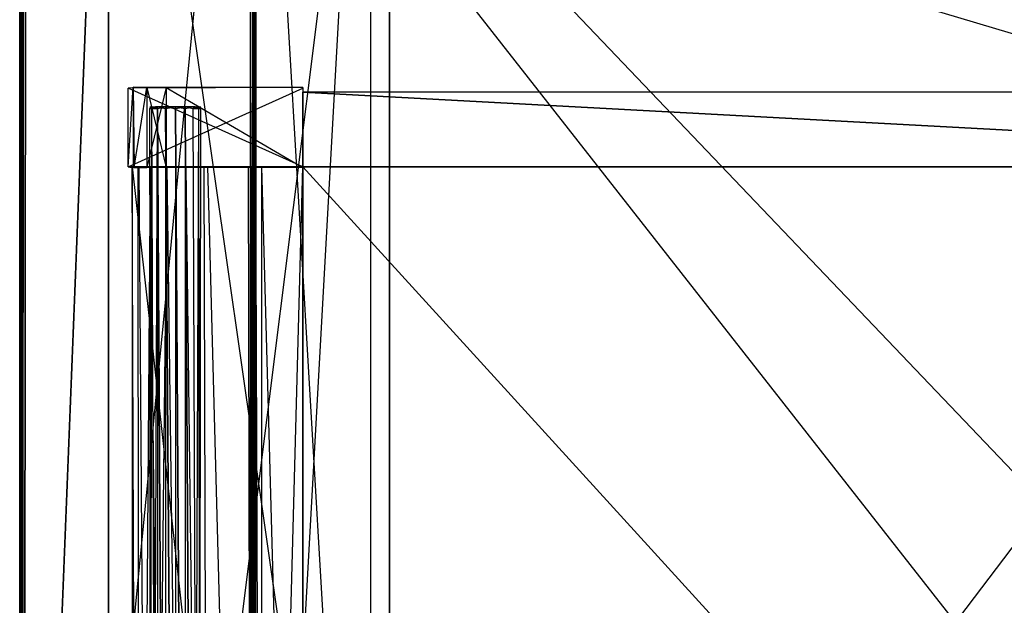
# Model space of a CAD drawing. Extents: x 0 to 1.4, y -0.5 to 0.
# Tile 13 of 44: x 0 to 0.21, y -0.25 to -0.13. Entities that reach past the tile are written whole.
import ezdxf

# ---------------------------------------------------------------- set-up
doc = ezdxf.new("R2010")
doc.units = 0
for name, color, linetype in [('L10_KORPUS_LEGATO_BO_X_13620__Y', 7, 'CONTINUOUS'), ('L12_KORPUS_LEGATO_3_N_B21700___', 7, 'CONTINUOUS'), ('L14_KORPUS_LEGATO_1_N_B21700___', 7, 'CONTINUOUS'), ('L16_KORPUS_LEGATO_SE_X_190__Y_4', 7, 'CONTINUOUS'), ('L1_DRAWERBOX_LEGATO_NOR_4_X_365', 7, 'CONTINUOUS'), ('L2_DRAWERBOX_LEGATO_NOR_3_X_373', 7, 'CONTINUOUS'), ('L48_DRAWERBOX_LEGATO_REL_6_X_36', 7, 'CONTINUOUS'), ('L4_DRAWERBOX_LEGATO_NOR_1_X_295', 7, 'CONTINUOUS'), ('L50_DRAWERBOX_LEGATO_REL_4_X_13', 7, 'CONTINUOUS'), ('L51_DRAWERBOX_LEGATO_REL_3_X_29', 7, 'CONTINUOUS'), ('L52_DRAWERBOX_LEGATO_REL_2_X_29', 7, 'CONTINUOUS'), ('L53_DRAWERBOX_LEGATO_REL_1_X_37', 7, 'CONTINUOUS'), ('L5_DRAWERBOX_LEGATO_NOR_0_X_295', 7, 'CONTINUOUS'), ('L7_PLATTE_LEGATO_0_N_B21700____', 7, 'CONTINUOUS')]:
    doc.layers.add(name, color=color, linetype=linetype)

msp = doc.modelspace()

# ---------------------------------------------------------------- linework, layer by layer
at = {"layer": 'L10_KORPUS_LEGATO_BO_X_13620__Y', "color": 8}
for points, invisible_edges in [([(0.019, -0.069947, 0.02), (0.019, -0.479447, 0.001), (0.019, -0.479447, 0.02), (0.019, -0.069947, 0.02)], 13), ([(0.019, -0.479447, 0.001), (0.019, -0.069947, 0.02), (0.019, -0.069947, 0.001), (0.019, -0.479447, 0.001)], 14), ([(1.381, -0.479447, 0.02), (0.019, -0.069947, 0.02), (0.019, -0.479447, 0.02), (1.381, -0.479447, 0.02)], 13), ([(0.019, -0.069947, 0.02), (1.381, -0.479447, 0.02), (1.381, -0.069947, 0.02), (0.019, -0.069947, 0.02)], 14), ([(1.381, -0.069947, 0.001), (0.019, -0.479447, 0.001), (0.019, -0.069947, 0.001), (1.381, -0.069947, 0.001)], 13), ([(0.019, -0.479447, 0.001), (1.381, -0.069947, 0.001), (1.381, -0.479447, 0.001), (0.019, -0.479447, 0.001)], 14)]:
    msp.add_3dface(points, dxfattribs=dict(at, invisible_edges=invisible_edges))
at = {"layer": 'L12_KORPUS_LEGATO_3_N_B21700___', "color": 8}
for points, invisible_edges in [([(0.079, -0.000947, 0.483), (0.019, -0.479447, 0.483), (0.019, -0.000947, 0.483), (0.079, -0.000947, 0.483)], 10), ([(0.019, -0.479447, 0.483), (0.079, -0.000947, 0.483), (0.079, -0.419447, 0.483), (0.019, -0.479447, 0.483)], 13), ([(0.019, -0.000947, 0.502), (0.019, -0.479447, 0.483), (0.019, -0.479447, 0.502), (0.019, -0.000947, 0.502)], 13), ([(0.019, -0.479447, 0.483), (0.019, -0.000947, 0.502), (0.019, -0.000947, 0.483), (0.019, -0.479447, 0.483)], 14), ([(0.079, -0.419447, 0.502), (0.019, -0.000947, 0.502), (0.019, -0.479447, 0.502), (0.079, -0.419447, 0.502)], 13), ([(0.019, -0.000947, 0.502), (0.079, -0.419447, 0.502), (0.079, -0.000947, 0.502), (0.019, -0.000947, 0.502)], 14), ([(0.079, -0.000947, 0.483), (0.079, -0.419447, 0.502), (0.079, -0.419447, 0.483), (0.079, -0.000947, 0.483)], 13), ([(0.079, -0.419447, 0.502), (0.079, -0.000947, 0.483), (0.079, -0.000947, 0.502), (0.079, -0.419447, 0.502)], 14)]:
    msp.add_3dface(points, dxfattribs=dict(at, invisible_edges=invisible_edges))
at = {"layer": 'L14_KORPUS_LEGATO_1_N_B21700___', "color": 8}
for points, invisible_edges in [([(0.075, -0.001947, 0.502), (0.05, -0.450947, 0.502), (0.05, -0.001947, 0.502), (0.075, -0.001947, 0.502)], 13), ([(0.05, -0.450947, 0.502), (0.075, -0.001947, 0.502), (0.075, -0.425947, 0.502), (0.05, -0.450947, 0.502)], 14), ([(0.075, -0.425947, 0.512), (0.05, -0.001947, 0.512), (0.05, -0.450947, 0.512), (0.075, -0.425947, 0.512)], 13), ([(0.05, -0.001947, 0.512), (0.075, -0.425947, 0.512), (0.075, -0.001947, 0.512), (0.05, -0.001947, 0.512)], 14), ([(0.05, -0.001947, 0.512), (0.05, -0.450947, 0.502), (0.05, -0.450947, 0.512), (0.05, -0.001947, 0.512)], 13), ([(0.05, -0.450947, 0.502), (0.05, -0.001947, 0.512), (0.05, -0.001947, 0.502), (0.05, -0.450947, 0.502)], 14), ([(0.075, -0.001947, 0.502), (0.075, -0.425947, 0.512), (0.075, -0.425947, 0.502), (0.075, -0.001947, 0.502)], 13), ([(0.075, -0.425947, 0.512), (0.075, -0.001947, 0.502), (0.075, -0.001947, 0.512), (0.075, -0.425947, 0.512)], 14)]:
    msp.add_3dface(points, dxfattribs=dict(at, invisible_edges=invisible_edges))
at = {"layer": 'L16_KORPUS_LEGATO_SE_X_190__Y_4', "color": 8}
for points, invisible_edges in [([(0, -0.479947, 0.51), (0.019, -0.000947, 0.51), (0, -0.000947, 0.51), (0, -0.479947, 0.51)], 13), ([(0.019, -0.000947, 0.51), (0, -0.479947, 0.51), (0.019, -0.479947, 0.51), (0.019, -0.000947, 0.51)], 14), ([(0.019, -0.000947), (0, -0.479947), (0, -0.000947), (0.019, -0.000947)], 13), ([(0, -0.479947), (0.019, -0.000947), (0.019, -0.479947), (0, -0.479947)], 14), ([(0, -0.000947, 0.51), (0, -0.479947), (0, -0.479947, 0.51), (0, -0.000947, 0.51)], 13), ([(0, -0.479947), (0, -0.000947, 0.51), (0, -0.000947), (0, -0.479947)], 14), ([(0.019, -0.000947), (0.019, -0.479947, 0.51), (0.019, -0.479947), (0.019, -0.000947)], 13), ([(0.019, -0.479947, 0.51), (0.019, -0.000947), (0.019, -0.000947, 0.51), (0.019, -0.479947, 0.51)], 14)]:
    msp.add_3dface(points, dxfattribs=dict(at, invisible_edges=invisible_edges))
at = {"layer": 'L1_DRAWERBOX_LEGATO_NOR_4_X_365', "color": 8}
for points, invisible_edges in [([(0.060485, -0.480442, 0.382), (0.024, -0.156442, 0.382), (0.024, -0.480442, 0.382), (0.060485, -0.480442, 0.382)], 13), ([(0.024, -0.156442, 0.382), (0.060485, -0.480442, 0.382), (0.060485, -0.156442, 0.382), (0.024, -0.156442, 0.382)], 14), ([(0.024, -0.156442, 0.382), (0.025286, -0.480442, 0.45758), (0.024, -0.480442, 0.382), (0.024, -0.156442, 0.382)], 13), ([(0.025286, -0.480442, 0.45758), (0.024, -0.156442, 0.382), (0.025286, -0.156442, 0.45758), (0.025286, -0.480442, 0.45758)], 14), ([(0.025286, -0.156442, 0.45758), (0.025533, -0.480442, 0.460955), (0.025286, -0.480442, 0.45758), (0.025286, -0.156442, 0.45758)], 13), ([(0.025533, -0.480442, 0.460955), (0.025286, -0.156442, 0.45758), (0.025533, -0.156442, 0.460955), (0.025533, -0.480442, 0.460955)], 14), ([(0.025533, -0.480442, 0.460955), (0.02788, -0.156442, 0.464232), (0.02788, -0.480442, 0.464232), (0.025533, -0.480442, 0.460955)], 13), ([(0.02788, -0.156442, 0.464232), (0.025533, -0.480442, 0.460955), (0.025533, -0.156442, 0.460955), (0.02788, -0.156442, 0.464232)], 14), ([(0.031526, -0.156442, 0.465948), (0.02788, -0.480442, 0.464232), (0.02788, -0.156442, 0.464232), (0.031526, -0.156442, 0.465948)], 13), ([(0.02788, -0.480442, 0.464232), (0.031526, -0.156442, 0.465948), (0.031526, -0.480442, 0.465948), (0.02788, -0.480442, 0.464232)], 14), ([(0.031526, -0.156442, 0.465948), (0.035589, -0.480442, 0.465998), (0.031526, -0.480442, 0.465948), (0.031526, -0.156442, 0.465948)], 13), ([(0.035589, -0.480442, 0.465998), (0.031526, -0.156442, 0.465948), (0.035589, -0.156442, 0.465998), (0.035589, -0.480442, 0.465998)], 14), ([(0.035589, -0.156442, 0.465998), (0.039428, -0.480442, 0.464666), (0.035589, -0.480442, 0.465998), (0.035589, -0.156442, 0.465998)], 13), ([(0.039428, -0.480442, 0.464666), (0.035589, -0.156442, 0.465998), (0.039428, -0.156442, 0.464666), (0.039428, -0.480442, 0.464666)], 14), ([(0.039428, -0.156442, 0.464666), (0.04018, -0.480442, 0.463598), (0.039428, -0.480442, 0.464666), (0.039428, -0.156442, 0.464666)], 13), ([(0.04018, -0.480442, 0.463598), (0.039428, -0.156442, 0.464666), (0.04018, -0.156442, 0.463598), (0.04018, -0.480442, 0.463598)], 14), ([(0.04018, -0.156442, 0.463598), (0.048889, -0.480442, 0.410646), (0.04018, -0.480442, 0.463598), (0.04018, -0.156442, 0.463598)], 13), ([(0.048889, -0.480442, 0.410646), (0.04018, -0.156442, 0.463598), (0.048889, -0.156442, 0.410646), (0.048889, -0.480442, 0.410646)], 14), ([(0.048889, -0.156442, 0.410646), (0.04947, -0.480442, 0.408607), (0.048889, -0.480442, 0.410646), (0.048889, -0.156442, 0.410646)], 13), ([(0.04947, -0.480442, 0.408607), (0.048889, -0.156442, 0.410646), (0.04947, -0.156442, 0.408607), (0.04947, -0.480442, 0.408607)], 14), ([(0.04947, -0.156442, 0.408607), (0.050433, -0.480442, 0.406719), (0.04947, -0.480442, 0.408607), (0.04947, -0.156442, 0.408607)], 13), ([(0.050433, -0.480442, 0.406719), (0.04947, -0.156442, 0.408607), (0.050433, -0.156442, 0.406719), (0.050433, -0.480442, 0.406719)], 14), ([(0.050433, -0.156442, 0.406719), (0.051741, -0.480442, 0.405052), (0.050433, -0.480442, 0.406719), (0.050433, -0.156442, 0.406719)], 13), ([(0.051741, -0.480442, 0.405052), (0.050433, -0.156442, 0.406719), (0.051741, -0.156442, 0.405052), (0.051741, -0.480442, 0.405052)], 14), ([(0.060485, -0.156442, 0.398743), (0.051741, -0.480442, 0.405052), (0.051741, -0.156442, 0.405052), (0.060485, -0.156442, 0.398743)], 13), ([(0.051741, -0.480442, 0.405052), (0.060485, -0.156442, 0.398743), (0.060485, -0.480442, 0.398743), (0.051741, -0.480442, 0.405052)], 14), ([(0.060485, -0.156442, 0.398743), (0.060485, -0.480442, 0.382), (0.060485, -0.480442, 0.398743), (0.060485, -0.156442, 0.398743)], 13), ([(0.060485, -0.480442, 0.382), (0.060485, -0.156442, 0.398743), (0.060485, -0.156442, 0.382), (0.060485, -0.480442, 0.382)], 14)]:
    msp.add_3dface(points, dxfattribs=dict(at, invisible_edges=invisible_edges))
at = {"layer": 'L2_DRAWERBOX_LEGATO_NOR_3_X_373', "color": 8}
for points, invisible_edges in [([(0.060485, -0.139455, 0.467076), (0.023142, -0.139593, 0.382007), (0.024237, -0.13941, 0.457627), (0.060485, -0.139455, 0.467076)], 14), ([(0.024237, -0.13941, 0.457627), (0.023142, -0.156441, 0.382007), (0.024237, -0.156624, 0.457627), (0.024237, -0.13941, 0.457627)], 13), ([(0.023142, -0.156441, 0.382007), (0.024237, -0.13941, 0.457627), (0.023142, -0.139593, 0.382007), (0.023142, -0.156441, 0.382007)], 14), ([(0.060485, -0.139455, 0.467076), (0.060485, -0.139592, 0.382), (0.023142, -0.139593, 0.382007), (0.060485, -0.139455, 0.467076)], 14), ([(0.060485, -0.139592, 0.382), (0.023142, -0.156441, 0.382007), (0.023142, -0.139593, 0.382007), (0.060485, -0.139592, 0.382)], 13), ([(0.023142, -0.156441, 0.382007), (0.060485, -0.139592, 0.382), (0.060485, -0.156442, 0.382), (0.023142, -0.156441, 0.382007)], 14), ([(0.060485, -0.139455, 0.467076), (0.024237, -0.13941, 0.457627), (0.027167, -0.139478, 0.465087), (0.060485, -0.139455, 0.467076)], 14), ([(0.027167, -0.139478, 0.465087), (0.024237, -0.13941, 0.457627), (0.024482, -0.139484, 0.461336), (0.027167, -0.139478, 0.465087)], 14), ([(0.024482, -0.15655, 0.461336), (0.024237, -0.13941, 0.457627), (0.024237, -0.156624, 0.457627), (0.024482, -0.15655, 0.461336)], 13), ([(0.024237, -0.13941, 0.457627), (0.024482, -0.15655, 0.461336), (0.024482, -0.139484, 0.461336), (0.024237, -0.13941, 0.457627)], 14), ([(0.027167, -0.139478, 0.465087), (0.024482, -0.15655, 0.461336), (0.027167, -0.156556, 0.465087), (0.027167, -0.139478, 0.465087)], 13), ([(0.024482, -0.15655, 0.461336), (0.027167, -0.139478, 0.465087), (0.024482, -0.139484, 0.461336), (0.024482, -0.15655, 0.461336)], 14), ([(0.060485, -0.139455, 0.467076), (0.027167, -0.139478, 0.465087), (0.031279, -0.139467, 0.467023), (0.060485, -0.139455, 0.467076)], 14), ([(0.027167, -0.156556, 0.465087), (0.031279, -0.139467, 0.467023), (0.027167, -0.139478, 0.465087), (0.027167, -0.156556, 0.465087)], 13), ([(0.031279, -0.139467, 0.467023), (0.027167, -0.156556, 0.465087), (0.031279, -0.156567, 0.467023), (0.031279, -0.139467, 0.467023)], 14), ([(0.031279, -0.139467, 0.467023), (0.060485, -0.156579, 0.467076), (0.060485, -0.139455, 0.467076), (0.031279, -0.139467, 0.467023)], 14), ([(0.060485, -0.156579, 0.467076), (0.031279, -0.139467, 0.467023), (0.031279, -0.156567, 0.467023), (0.060485, -0.156579, 0.467076)], 13), ([(0.060485, -0.156442, 0.382), (0.060485, -0.139455, 0.467076), (0.060485, -0.156579, 0.467076), (0.060485, -0.156442, 0.382)], 13), ([(0.060485, -0.139455, 0.467076), (0.060485, -0.156442, 0.382), (0.060485, -0.139592, 0.382), (0.060485, -0.139455, 0.467076)], 14), ([(0.024237, -0.156624, 0.457627), (0.023142, -0.156441, 0.382007), (0.060485, -0.156442, 0.382), (0.024237, -0.156624, 0.457627)], 14), ([(0.060485, -0.156579, 0.467076), (0.024237, -0.156624, 0.457627), (0.060485, -0.156442, 0.382), (0.060485, -0.156579, 0.467076)], 14), ([(0.027167, -0.156556, 0.465087), (0.024482, -0.15655, 0.461336), (0.024237, -0.156624, 0.457627), (0.027167, -0.156556, 0.465087)], 14), ([(0.060485, -0.156579, 0.467076), (0.027167, -0.156556, 0.465087), (0.024237, -0.156624, 0.457627), (0.060485, -0.156579, 0.467076)], 14), ([(0.060485, -0.156579, 0.467076), (0.031279, -0.156567, 0.467023), (0.027167, -0.156556, 0.465087), (0.060485, -0.156579, 0.467076)], 14)]:
    msp.add_3dface(points, dxfattribs=dict(at, invisible_edges=invisible_edges))
at = {"layer": 'L48_DRAWERBOX_LEGATO_REL_6_X_36', "color": 8}
for points, invisible_edges in [([(0.060485, -0.480442, 0.032), (0.024, -0.156442, 0.032), (0.024, -0.480442, 0.032), (0.060485, -0.480442, 0.032)], 13), ([(0.024, -0.156442, 0.032), (0.060485, -0.480442, 0.032), (0.060485, -0.156442, 0.032), (0.024, -0.156442, 0.032)], 14), ([(0.024, -0.156442, 0.032), (0.025286, -0.480442, 0.10758), (0.024, -0.480442, 0.032), (0.024, -0.156442, 0.032)], 13), ([(0.025286, -0.480442, 0.10758), (0.024, -0.156442, 0.032), (0.025286, -0.156442, 0.10758), (0.025286, -0.480442, 0.10758)], 14), ([(0.025286, -0.156442, 0.10758), (0.025533, -0.480442, 0.110955), (0.025286, -0.480442, 0.10758), (0.025286, -0.156442, 0.10758)], 13), ([(0.025533, -0.480442, 0.110955), (0.025286, -0.156442, 0.10758), (0.025533, -0.156442, 0.110955), (0.025533, -0.480442, 0.110955)], 14), ([(0.025533, -0.156442, 0.110955), (0.02788, -0.480442, 0.114232), (0.025533, -0.480442, 0.110955), (0.025533, -0.156442, 0.110955)], 13), ([(0.02788, -0.480442, 0.114232), (0.025533, -0.156442, 0.110955), (0.02788, -0.156442, 0.114232), (0.02788, -0.480442, 0.114232)], 14), ([(0.02788, -0.156442, 0.114232), (0.031526, -0.480442, 0.115948), (0.02788, -0.480442, 0.114232), (0.02788, -0.156442, 0.114232)], 13), ([(0.031526, -0.480442, 0.115948), (0.02788, -0.156442, 0.114232), (0.031526, -0.156442, 0.115948), (0.031526, -0.480442, 0.115948)], 14), ([(0.031526, -0.156442, 0.115948), (0.035589, -0.480442, 0.115998), (0.031526, -0.480442, 0.115948), (0.031526, -0.156442, 0.115948)], 13), ([(0.035589, -0.480442, 0.115998), (0.031526, -0.156442, 0.115948), (0.035589, -0.156442, 0.115998), (0.035589, -0.480442, 0.115998)], 14), ([(0.035589, -0.156442, 0.115998), (0.039428, -0.480442, 0.114666), (0.035589, -0.480442, 0.115998), (0.035589, -0.156442, 0.115998)], 13), ([(0.039428, -0.480442, 0.114666), (0.035589, -0.156442, 0.115998), (0.039428, -0.156442, 0.114666), (0.039428, -0.480442, 0.114666)], 14), ([(0.039428, -0.156442, 0.114666), (0.04018, -0.480442, 0.113598), (0.039428, -0.480442, 0.114666), (0.039428, -0.156442, 0.114666)], 13), ([(0.04018, -0.480442, 0.113598), (0.039428, -0.156442, 0.114666), (0.04018, -0.156442, 0.113598), (0.04018, -0.480442, 0.113598)], 14), ([(0.04018, -0.156442, 0.113598), (0.048889, -0.480442, 0.060646), (0.04018, -0.480442, 0.113598), (0.04018, -0.156442, 0.113598)], 13), ([(0.048889, -0.480442, 0.060646), (0.04018, -0.156442, 0.113598), (0.048889, -0.156442, 0.060646), (0.048889, -0.480442, 0.060646)], 14), ([(0.048889, -0.156442, 0.060646), (0.04947, -0.480442, 0.058607), (0.048889, -0.480442, 0.060646), (0.048889, -0.156442, 0.060646)], 13), ([(0.04947, -0.480442, 0.058607), (0.048889, -0.156442, 0.060646), (0.04947, -0.156442, 0.058607), (0.04947, -0.480442, 0.058607)], 14), ([(0.04947, -0.156442, 0.058607), (0.050433, -0.480442, 0.056719), (0.04947, -0.480442, 0.058607), (0.04947, -0.156442, 0.058607)], 13), ([(0.050433, -0.480442, 0.056719), (0.04947, -0.156442, 0.058607), (0.050433, -0.156442, 0.056719), (0.050433, -0.480442, 0.056719)], 14), ([(0.050433, -0.156442, 0.056719), (0.051741, -0.480442, 0.055052), (0.050433, -0.480442, 0.056719), (0.050433, -0.156442, 0.056719)], 13), ([(0.051741, -0.480442, 0.055052), (0.050433, -0.156442, 0.056719), (0.051741, -0.156442, 0.055052), (0.051741, -0.480442, 0.055052)], 14), ([(0.051741, -0.156442, 0.055052), (0.060485, -0.480442, 0.048743), (0.051741, -0.480442, 0.055052), (0.051741, -0.156442, 0.055052)], 13), ([(0.060485, -0.480442, 0.048743), (0.051741, -0.156442, 0.055052), (0.060485, -0.156442, 0.048743), (0.060485, -0.480442, 0.048743)], 14), ([(0.060485, -0.156442, 0.048743), (0.060485, -0.480442, 0.032), (0.060485, -0.480442, 0.048743), (0.060485, -0.156442, 0.048743)], 13), ([(0.060485, -0.480442, 0.032), (0.060485, -0.156442, 0.048743), (0.060485, -0.156442, 0.032), (0.060485, -0.480442, 0.032)], 14)]:
    msp.add_3dface(points, dxfattribs=dict(at, invisible_edges=invisible_edges))
at = {"layer": 'L4_DRAWERBOX_LEGATO_NOR_1_X_295', "color": 8}
for points, invisible_edges in [([(0.356054, -0.156442, 0.382), (0.060485, -0.480442, 0.382), (0.060485, -0.156442, 0.382), (0.356054, -0.156442, 0.382)], 13), ([(0.060485, -0.480442, 0.382), (0.356054, -0.156442, 0.382), (0.356054, -0.480442, 0.382), (0.060485, -0.480442, 0.382)], 14), ([(0.356054, -0.480442, 0.398), (0.060485, -0.156442, 0.398), (0.060485, -0.480442, 0.398), (0.356054, -0.480442, 0.398)], 13), ([(0.060485, -0.156442, 0.398), (0.356054, -0.480442, 0.398), (0.356054, -0.156442, 0.398), (0.060485, -0.156442, 0.398)], 14), ([(0.060485, -0.156442, 0.398), (0.356054, -0.156442, 0.382), (0.060485, -0.156442, 0.382), (0.060485, -0.156442, 0.398)], 13), ([(0.356054, -0.156442, 0.382), (0.060485, -0.156442, 0.398), (0.356054, -0.156442, 0.398), (0.356054, -0.156442, 0.382)], 14), ([(0.060485, -0.156442, 0.398), (0.060485, -0.480442, 0.382), (0.060485, -0.480442, 0.398), (0.060485, -0.156442, 0.398)], 13), ([(0.060485, -0.480442, 0.382), (0.060485, -0.156442, 0.398), (0.060485, -0.156442, 0.382), (0.060485, -0.480442, 0.382)], 14)]:
    msp.add_3dface(points, dxfattribs=dict(at, invisible_edges=invisible_edges))
at = {"layer": 'L50_DRAWERBOX_LEGATO_REL_4_X_13', "color": 8}
for points, invisible_edges in [([(0.027831, -0.143593, 0.1666), (0.028243, -0.143967, 0.168674), (0.027831, -0.143967, 0.1666), (0.027831, -0.143593, 0.1666)], 13), ([(0.028243, -0.143967, 0.168674), (0.027831, -0.143593, 0.1666), (0.028243, -0.143593, 0.168674), (0.028243, -0.143967, 0.168674)], 14), ([(0.028243, -0.143593, 0.164526), (0.027831, -0.143967, 0.1666), (0.028243, -0.143967, 0.164526), (0.028243, -0.143593, 0.164526)], 13), ([(0.027831, -0.143967, 0.1666), (0.028243, -0.143593, 0.164526), (0.027831, -0.143593, 0.1666), (0.027831, -0.143967, 0.1666)], 14), ([(0.029336, -0.143593, 0.164979), (0.027831, -0.143593, 0.1666), (0.028243, -0.143593, 0.164526), (0.029336, -0.143593, 0.164979)], 13), ([(0.027831, -0.143593, 0.1666), (0.029336, -0.143593, 0.164979), (0.029013, -0.143593, 0.1666), (0.027831, -0.143593, 0.1666)], 14), ([(0.029336, -0.143593, 0.168221), (0.027831, -0.143593, 0.1666), (0.029013, -0.143593, 0.1666), (0.029336, -0.143593, 0.168221)], 13), ([(0.027831, -0.143593, 0.1666), (0.029336, -0.143593, 0.168221), (0.028243, -0.143593, 0.168674), (0.027831, -0.143593, 0.1666)], 14), ([(0.027831, -0.143967, 0.1666), (0.028243, -0.453929, 0.168674), (0.027831, -0.453929, 0.1666), (0.027831, -0.143967, 0.1666)], 13), ([(0.028243, -0.453929, 0.168674), (0.027831, -0.143967, 0.1666), (0.028243, -0.143967, 0.168674), (0.028243, -0.453929, 0.168674)], 14), ([(0.028243, -0.143967, 0.164526), (0.027831, -0.453929, 0.1666), (0.028243, -0.453929, 0.164526), (0.028243, -0.143967, 0.164526)], 13), ([(0.027831, -0.453929, 0.1666), (0.028243, -0.143967, 0.164526), (0.027831, -0.143967, 0.1666), (0.027831, -0.453929, 0.1666)], 14), ([(0.028243, -0.143593, 0.168674), (0.029418, -0.143967, 0.170432), (0.028243, -0.143967, 0.168674), (0.028243, -0.143593, 0.168674)], 13), ([(0.029418, -0.143967, 0.170432), (0.028243, -0.143593, 0.168674), (0.029418, -0.143593, 0.170432), (0.029418, -0.143967, 0.170432)], 14), ([(0.029418, -0.143593, 0.162768), (0.028243, -0.143967, 0.164526), (0.029418, -0.143967, 0.162768), (0.029418, -0.143593, 0.162768)], 13), ([(0.028243, -0.143967, 0.164526), (0.029418, -0.143593, 0.162768), (0.028243, -0.143593, 0.164526), (0.028243, -0.143967, 0.164526)], 14), ([(0.030254, -0.143593, 0.163604), (0.028243, -0.143593, 0.164526), (0.029418, -0.143593, 0.162768), (0.030254, -0.143593, 0.163604)], 13), ([(0.028243, -0.143593, 0.164526), (0.030254, -0.143593, 0.163604), (0.029336, -0.143593, 0.164979), (0.028243, -0.143593, 0.164526)], 14), ([(0.030254, -0.143593, 0.169596), (0.028243, -0.143593, 0.168674), (0.029336, -0.143593, 0.168221), (0.030254, -0.143593, 0.169596)], 13), ([(0.028243, -0.143593, 0.168674), (0.030254, -0.143593, 0.169596), (0.029418, -0.143593, 0.170432), (0.028243, -0.143593, 0.168674)], 14), ([(0.028243, -0.143967, 0.168674), (0.029418, -0.453929, 0.170432), (0.028243, -0.453929, 0.168674), (0.028243, -0.143967, 0.168674)], 13), ([(0.029418, -0.453929, 0.170432), (0.028243, -0.143967, 0.168674), (0.029418, -0.143967, 0.170432), (0.029418, -0.453929, 0.170432)], 14), ([(0.029418, -0.143967, 0.162768), (0.028243, -0.453929, 0.164526), (0.029418, -0.453929, 0.162768), (0.029418, -0.143967, 0.162768)], 13), ([(0.028243, -0.453929, 0.164526), (0.029418, -0.143967, 0.162768), (0.028243, -0.143967, 0.164526), (0.028243, -0.453929, 0.164526)], 14), ([(0.029336, -0.143593, 0.164979), (0.037487, -0.143593, 0.1666), (0.029013, -0.143593, 0.1666), (0.029336, -0.143593, 0.164979)], 13), ([(0.029013, -0.143593, 0.1666), (0.037487, -0.143593, 0.1666), (0.029336, -0.143593, 0.168221), (0.029013, -0.143593, 0.1666)], 10), ([(0.030254, -0.143593, 0.163604), (0.036246, -0.143593, 0.163604), (0.029336, -0.143593, 0.164979), (0.030254, -0.143593, 0.163604)], 10), ([(0.029336, -0.143593, 0.164979), (0.036246, -0.143593, 0.163604), (0.037165, -0.143593, 0.164979), (0.029336, -0.143593, 0.164979)], 13), ([(0.029336, -0.143593, 0.164979), (0.037165, -0.143593, 0.164979), (0.037487, -0.143593, 0.1666), (0.029336, -0.143593, 0.164979)], 10), ([(0.029336, -0.143593, 0.168221), (0.037487, -0.143593, 0.1666), (0.037165, -0.143593, 0.168221), (0.029336, -0.143593, 0.168221)], 13), ([(0.029336, -0.143593, 0.168221), (0.037165, -0.143593, 0.168221), (0.036246, -0.143593, 0.169596), (0.029336, -0.143593, 0.168221)], 14), ([(0.029336, -0.143593, 0.168221), (0.036246, -0.143593, 0.169596), (0.030254, -0.143593, 0.169596), (0.029336, -0.143593, 0.168221)], 15), ([(0.031176, -0.143593, 0.171607), (0.029418, -0.143967, 0.170432), (0.029418, -0.143593, 0.170432), (0.031176, -0.143593, 0.171607)], 13), ([(0.029418, -0.143967, 0.170432), (0.031176, -0.143593, 0.171607), (0.031176, -0.143967, 0.171607), (0.029418, -0.143967, 0.170432)], 14), ([(0.031176, -0.143967, 0.161593), (0.029418, -0.143593, 0.162768), (0.029418, -0.143967, 0.162768), (0.031176, -0.143967, 0.161593)], 13), ([(0.029418, -0.143593, 0.162768), (0.031176, -0.143967, 0.161593), (0.031176, -0.143593, 0.161593), (0.029418, -0.143593, 0.162768)], 14), ([(0.031629, -0.143593, 0.162686), (0.029418, -0.143593, 0.162768), (0.031176, -0.143593, 0.161593), (0.031629, -0.143593, 0.162686)], 13), ([(0.029418, -0.143593, 0.162768), (0.031629, -0.143593, 0.162686), (0.030254, -0.143593, 0.163604), (0.029418, -0.143593, 0.162768)], 14), ([(0.031629, -0.143593, 0.170514), (0.029418, -0.143593, 0.170432), (0.030254, -0.143593, 0.169596), (0.031629, -0.143593, 0.170514)], 13), ([(0.029418, -0.143593, 0.170432), (0.031629, -0.143593, 0.170514), (0.031176, -0.143593, 0.171607), (0.029418, -0.143593, 0.170432)], 14), ([(0.029418, -0.143967, 0.170432), (0.031176, -0.453929, 0.171607), (0.029418, -0.453929, 0.170432), (0.029418, -0.143967, 0.170432)], 13), ([(0.031176, -0.453929, 0.171607), (0.029418, -0.143967, 0.170432), (0.031176, -0.143967, 0.171607), (0.031176, -0.453929, 0.171607)], 14), ([(0.031176, -0.453929, 0.161593), (0.029418, -0.143967, 0.162768), (0.029418, -0.453929, 0.162768), (0.031176, -0.453929, 0.161593)], 13), ([(0.029418, -0.143967, 0.162768), (0.031176, -0.453929, 0.161593), (0.031176, -0.143967, 0.161593), (0.029418, -0.143967, 0.162768)], 14), ([(0.031629, -0.143593, 0.162686), (0.034872, -0.143593, 0.162686), (0.030254, -0.143593, 0.163604), (0.031629, -0.143593, 0.162686)], 10), ([(0.030254, -0.143593, 0.163604), (0.034872, -0.143593, 0.162686), (0.036246, -0.143593, 0.163604), (0.030254, -0.143593, 0.163604)], 13), ([(0.030254, -0.143593, 0.169596), (0.036246, -0.143593, 0.169596), (0.031629, -0.143593, 0.170514), (0.030254, -0.143593, 0.169596)], 15), ([(0.03325, -0.143593, 0.172019), (0.031176, -0.143967, 0.171607), (0.031176, -0.143593, 0.171607), (0.03325, -0.143593, 0.172019)], 13), ([(0.031176, -0.143967, 0.171607), (0.03325, -0.143593, 0.172019), (0.03325, -0.143967, 0.172019), (0.031176, -0.143967, 0.171607)], 14), ([(0.03325, -0.143967, 0.161181), (0.031176, -0.143593, 0.161593), (0.031176, -0.143967, 0.161593), (0.03325, -0.143967, 0.161181)], 13), ([(0.031176, -0.143593, 0.161593), (0.03325, -0.143967, 0.161181), (0.03325, -0.143593, 0.161181), (0.031176, -0.143593, 0.161593)], 14), ([(0.03325, -0.143593, 0.162363), (0.031176, -0.143593, 0.161593), (0.03325, -0.143593, 0.161181), (0.03325, -0.143593, 0.162363)], 13), ([(0.031176, -0.143593, 0.161593), (0.03325, -0.143593, 0.162363), (0.031629, -0.143593, 0.162686), (0.031176, -0.143593, 0.161593)], 14), ([(0.03325, -0.143593, 0.170837), (0.031176, -0.143593, 0.171607), (0.031629, -0.143593, 0.170514), (0.03325, -0.143593, 0.170837)], 13), ([(0.031176, -0.143593, 0.171607), (0.03325, -0.143593, 0.170837), (0.03325, -0.143593, 0.172019), (0.031176, -0.143593, 0.171607)], 14), ([(0.031176, -0.143967, 0.171607), (0.03325, -0.453929, 0.172019), (0.031176, -0.453929, 0.171607), (0.031176, -0.143967, 0.171607)], 13), ([(0.03325, -0.453929, 0.172019), (0.031176, -0.143967, 0.171607), (0.03325, -0.143967, 0.172019), (0.03325, -0.453929, 0.172019)], 14), ([(0.03325, -0.453929, 0.161181), (0.031176, -0.143967, 0.161593), (0.031176, -0.453929, 0.161593), (0.03325, -0.453929, 0.161181)], 13), ([(0.031176, -0.143967, 0.161593), (0.03325, -0.453929, 0.161181), (0.03325, -0.143967, 0.161181), (0.031176, -0.143967, 0.161593)], 14), ([(0.034872, -0.143593, 0.162686), (0.031629, -0.143593, 0.162686), (0.03325, -0.143593, 0.162363), (0.034872, -0.143593, 0.162686)], 13), ([(0.031629, -0.143593, 0.170514), (0.036246, -0.143593, 0.169596), (0.034872, -0.143593, 0.170514), (0.031629, -0.143593, 0.170514)], 15), ([(0.031629, -0.143593, 0.170514), (0.034872, -0.143593, 0.170514), (0.03325, -0.143593, 0.170837), (0.031629, -0.143593, 0.170514)], 15), ([(0.035324, -0.143967, 0.161593), (0.03325, -0.143593, 0.161181), (0.03325, -0.143967, 0.161181), (0.035324, -0.143967, 0.161593)], 13), ([(0.03325, -0.143593, 0.161181), (0.035324, -0.143967, 0.161593), (0.035324, -0.143593, 0.161593), (0.03325, -0.143593, 0.161181)], 14), ([(0.035324, -0.143593, 0.171607), (0.03325, -0.143967, 0.172019), (0.03325, -0.143593, 0.172019), (0.035324, -0.143593, 0.171607)], 13), ([(0.03325, -0.143967, 0.172019), (0.035324, -0.143593, 0.171607), (0.035324, -0.143967, 0.171607), (0.03325, -0.143967, 0.172019)], 14), ([(0.035324, -0.143593, 0.171607), (0.03325, -0.143593, 0.170837), (0.034872, -0.143593, 0.170514), (0.035324, -0.143593, 0.171607)], 13), ([(0.03325, -0.143593, 0.170837), (0.035324, -0.143593, 0.171607), (0.03325, -0.143593, 0.172019), (0.03325, -0.143593, 0.170837)], 14), ([(0.035324, -0.143593, 0.161593), (0.03325, -0.143593, 0.162363), (0.03325, -0.143593, 0.161181), (0.035324, -0.143593, 0.161593)], 13), ([(0.03325, -0.143593, 0.162363), (0.035324, -0.143593, 0.161593), (0.034872, -0.143593, 0.162686), (0.03325, -0.143593, 0.162363)], 14), ([(0.035324, -0.453929, 0.161593), (0.03325, -0.143967, 0.161181), (0.03325, -0.453929, 0.161181), (0.035324, -0.453929, 0.161593)], 13), ([(0.03325, -0.143967, 0.161181), (0.035324, -0.453929, 0.161593), (0.035324, -0.143967, 0.161593), (0.03325, -0.143967, 0.161181)], 14), ([(0.03325, -0.143967, 0.172019), (0.035324, -0.453929, 0.171607), (0.03325, -0.453929, 0.172019), (0.03325, -0.143967, 0.172019)], 13), ([(0.035324, -0.453929, 0.171607), (0.03325, -0.143967, 0.172019), (0.035324, -0.143967, 0.171607), (0.035324, -0.453929, 0.171607)], 14), ([(0.037082, -0.143593, 0.170432), (0.034872, -0.143593, 0.170514), (0.036246, -0.143593, 0.169596), (0.037082, -0.143593, 0.170432)], 13), ([(0.034872, -0.143593, 0.170514), (0.037082, -0.143593, 0.170432), (0.035324, -0.143593, 0.171607), (0.034872, -0.143593, 0.170514)], 14), ([(0.037082, -0.143593, 0.162768), (0.034872, -0.143593, 0.162686), (0.035324, -0.143593, 0.161593), (0.037082, -0.143593, 0.162768)], 13), ([(0.034872, -0.143593, 0.162686), (0.037082, -0.143593, 0.162768), (0.036246, -0.143593, 0.163604), (0.034872, -0.143593, 0.162686)], 14), ([(0.037082, -0.143967, 0.162768), (0.035324, -0.143593, 0.161593), (0.035324, -0.143967, 0.161593), (0.037082, -0.143967, 0.162768)], 13), ([(0.035324, -0.143593, 0.161593), (0.037082, -0.143967, 0.162768), (0.037082, -0.143593, 0.162768), (0.035324, -0.143593, 0.161593)], 14), ([(0.037082, -0.143593, 0.170432), (0.035324, -0.143967, 0.171607), (0.035324, -0.143593, 0.171607), (0.037082, -0.143593, 0.170432)], 13), ([(0.035324, -0.143967, 0.171607), (0.037082, -0.143593, 0.170432), (0.037082, -0.143967, 0.170432), (0.035324, -0.143967, 0.171607)], 14), ([(0.037082, -0.453929, 0.162768), (0.035324, -0.143967, 0.161593), (0.035324, -0.453929, 0.161593), (0.037082, -0.453929, 0.162768)], 13), ([(0.035324, -0.143967, 0.161593), (0.037082, -0.453929, 0.162768), (0.037082, -0.143967, 0.162768), (0.035324, -0.143967, 0.161593)], 14), ([(0.035324, -0.143967, 0.171607), (0.037082, -0.453929, 0.170432), (0.035324, -0.453929, 0.171607), (0.035324, -0.143967, 0.171607)], 13), ([(0.037082, -0.453929, 0.170432), (0.035324, -0.143967, 0.171607), (0.037082, -0.143967, 0.170432), (0.037082, -0.453929, 0.170432)], 14), ([(0.038257, -0.143593, 0.168674), (0.036246, -0.143593, 0.169596), (0.037165, -0.143593, 0.168221), (0.038257, -0.143593, 0.168674)], 13), ([(0.036246, -0.143593, 0.169596), (0.038257, -0.143593, 0.168674), (0.037082, -0.143593, 0.170432), (0.036246, -0.143593, 0.169596)], 14), ([(0.038257, -0.143593, 0.164526), (0.036246, -0.143593, 0.163604), (0.037082, -0.143593, 0.162768), (0.038257, -0.143593, 0.164526)], 13), ([(0.036246, -0.143593, 0.163604), (0.038257, -0.143593, 0.164526), (0.037165, -0.143593, 0.164979), (0.036246, -0.143593, 0.163604)], 14), ([(0.038257, -0.143593, 0.164526), (0.037082, -0.143967, 0.162768), (0.038257, -0.143967, 0.164526), (0.038257, -0.143593, 0.164526)], 13), ([(0.037082, -0.143967, 0.162768), (0.038257, -0.143593, 0.164526), (0.037082, -0.143593, 0.162768), (0.037082, -0.143967, 0.162768)], 14), ([(0.037082, -0.143593, 0.170432), (0.038257, -0.143967, 0.168674), (0.037082, -0.143967, 0.170432), (0.037082, -0.143593, 0.170432)], 13), ([(0.038257, -0.143967, 0.168674), (0.037082, -0.143593, 0.170432), (0.038257, -0.143593, 0.168674), (0.038257, -0.143967, 0.168674)], 14), ([(0.038257, -0.143967, 0.164526), (0.037082, -0.453929, 0.162768), (0.038257, -0.453929, 0.164526), (0.038257, -0.143967, 0.164526)], 13), ([(0.037082, -0.453929, 0.162768), (0.038257, -0.143967, 0.164526), (0.037082, -0.143967, 0.162768), (0.037082, -0.453929, 0.162768)], 14), ([(0.037082, -0.143967, 0.170432), (0.038257, -0.453929, 0.168674), (0.037082, -0.453929, 0.170432), (0.037082, -0.143967, 0.170432)], 13), ([(0.038257, -0.453929, 0.168674), (0.037082, -0.143967, 0.170432), (0.038257, -0.143967, 0.168674), (0.038257, -0.453929, 0.168674)], 14), ([(0.03867, -0.143593, 0.1666), (0.037165, -0.143593, 0.168221), (0.037487, -0.143593, 0.1666), (0.03867, -0.143593, 0.1666)], 13), ([(0.037165, -0.143593, 0.168221), (0.03867, -0.143593, 0.1666), (0.038257, -0.143593, 0.168674), (0.037165, -0.143593, 0.168221)], 14), ([(0.03867, -0.143593, 0.1666), (0.037165, -0.143593, 0.164979), (0.038257, -0.143593, 0.164526), (0.03867, -0.143593, 0.1666)], 13), ([(0.037165, -0.143593, 0.164979), (0.03867, -0.143593, 0.1666), (0.037487, -0.143593, 0.1666), (0.037165, -0.143593, 0.164979)], 14), ([(0.03867, -0.143593, 0.1666), (0.038257, -0.143967, 0.164526), (0.03867, -0.143967, 0.1666), (0.03867, -0.143593, 0.1666)], 13), ([(0.038257, -0.143967, 0.164526), (0.03867, -0.143593, 0.1666), (0.038257, -0.143593, 0.164526), (0.038257, -0.143967, 0.164526)], 14), ([(0.038257, -0.143593, 0.168674), (0.03867, -0.143967, 0.1666), (0.038257, -0.143967, 0.168674), (0.038257, -0.143593, 0.168674)], 13), ([(0.03867, -0.143967, 0.1666), (0.038257, -0.143593, 0.168674), (0.03867, -0.143593, 0.1666), (0.03867, -0.143967, 0.1666)], 14), ([(0.03867, -0.143967, 0.1666), (0.038257, -0.453929, 0.164526), (0.03867, -0.453929, 0.1666), (0.03867, -0.143967, 0.1666)], 13), ([(0.038257, -0.453929, 0.164526), (0.03867, -0.143967, 0.1666), (0.038257, -0.143967, 0.164526), (0.038257, -0.453929, 0.164526)], 14), ([(0.038257, -0.143967, 0.168674), (0.03867, -0.453929, 0.1666), (0.038257, -0.453929, 0.168674), (0.038257, -0.143967, 0.168674)], 13), ([(0.03867, -0.453929, 0.1666), (0.038257, -0.143967, 0.168674), (0.03867, -0.143967, 0.1666), (0.03867, -0.453929, 0.1666)], 14)]:
    msp.add_3dface(points, dxfattribs=dict(at, invisible_edges=invisible_edges))
at = {"layer": 'L51_DRAWERBOX_LEGATO_REL_3_X_29', "color": 8}
for points, invisible_edges in [([(0.060485, -0.156442, 0.048), (0.356015, -0.156442, 0.032), (0.060485, -0.156442, 0.032), (0.060485, -0.156442, 0.048)], 13), ([(0.356015, -0.156442, 0.032), (0.060485, -0.156442, 0.048), (0.356015, -0.156442, 0.048), (0.356015, -0.156442, 0.032)], 14), ([(0.356015, -0.480442, 0.048), (0.060485, -0.156442, 0.048), (0.060485, -0.480442, 0.048), (0.356015, -0.480442, 0.048)], 13), ([(0.060485, -0.156442, 0.048), (0.356015, -0.480442, 0.048), (0.356015, -0.156442, 0.048), (0.060485, -0.156442, 0.048)], 14), ([(0.060485, -0.156442, 0.032), (0.356015, -0.480442, 0.032), (0.060485, -0.480442, 0.032), (0.060485, -0.156442, 0.032)], 13), ([(0.356015, -0.480442, 0.032), (0.060485, -0.156442, 0.032), (0.356015, -0.156442, 0.032), (0.356015, -0.480442, 0.032)], 14), ([(0.060485, -0.156442, 0.048), (0.060485, -0.480442, 0.032), (0.060485, -0.480442, 0.048), (0.060485, -0.156442, 0.048)], 13), ([(0.060485, -0.480442, 0.032), (0.060485, -0.156442, 0.048), (0.060485, -0.156442, 0.032), (0.060485, -0.480442, 0.032)], 14)]:
    msp.add_3dface(points, dxfattribs=dict(at, invisible_edges=invisible_edges))
at = {"layer": 'L52_DRAWERBOX_LEGATO_REL_2_X_29', "color": 8}
for points, invisible_edges in [([(0.356015, -0.156442, 0.167), (0.060485, -0.140442, 0.167), (0.060485, -0.156442, 0.167), (0.356015, -0.156442, 0.167)], 13), ([(0.060485, -0.140442, 0.167), (0.356015, -0.156442, 0.167), (0.356015, -0.140442, 0.167), (0.060485, -0.140442, 0.167)], 14), ([(0.060485, -0.140442, 0.167), (0.356015, -0.140442, 0.032), (0.060485, -0.140442, 0.032), (0.060485, -0.140442, 0.167)], 13), ([(0.356015, -0.140442, 0.032), (0.060485, -0.140442, 0.167), (0.356015, -0.140442, 0.167), (0.356015, -0.140442, 0.032)], 14), ([(0.060485, -0.140442, 0.032), (0.356015, -0.156442, 0.032), (0.060485, -0.156442, 0.032), (0.060485, -0.140442, 0.032)], 13), ([(0.356015, -0.156442, 0.032), (0.060485, -0.140442, 0.032), (0.356015, -0.140442, 0.032), (0.356015, -0.156442, 0.032)], 14), ([(0.060485, -0.140442, 0.167), (0.060485, -0.156442, 0.032), (0.060485, -0.156442, 0.167), (0.060485, -0.140442, 0.167)], 13), ([(0.060485, -0.156442, 0.032), (0.060485, -0.140442, 0.167), (0.060485, -0.140442, 0.032), (0.060485, -0.156442, 0.032)], 14), ([(0.356015, -0.156442, 0.167), (0.060485, -0.156442, 0.032), (0.356015, -0.156442, 0.032), (0.356015, -0.156442, 0.167)], 13), ([(0.060485, -0.156442, 0.032), (0.356015, -0.156442, 0.167), (0.060485, -0.156442, 0.167), (0.060485, -0.156442, 0.032)], 14)]:
    msp.add_3dface(points, dxfattribs=dict(at, invisible_edges=invisible_edges))
at = {"layer": 'L53_DRAWERBOX_LEGATO_REL_1_X_37', "color": 8}
for points, invisible_edges in [([(0.060485, -0.139455, 0.1674), (0.023142, -0.139593, 0.032007), (0.024237, -0.13941, 0.157951), (0.060485, -0.139455, 0.1674)], 14), ([(0.024237, -0.13941, 0.157951), (0.023142, -0.156441, 0.032007), (0.024237, -0.156624, 0.157951), (0.024237, -0.13941, 0.157951)], 13), ([(0.023142, -0.156441, 0.032007), (0.024237, -0.13941, 0.157951), (0.023142, -0.139593, 0.032007), (0.023142, -0.156441, 0.032007)], 14), ([(0.060485, -0.139455, 0.1674), (0.060485, -0.139592, 0.032), (0.023142, -0.139593, 0.032007), (0.060485, -0.139455, 0.1674)], 14), ([(0.060485, -0.156442, 0.032), (0.023142, -0.139593, 0.032007), (0.060485, -0.139592, 0.032), (0.060485, -0.156442, 0.032)], 14), ([(0.023142, -0.139593, 0.032007), (0.060485, -0.156442, 0.032), (0.023142, -0.156441, 0.032007), (0.023142, -0.139593, 0.032007)], 13), ([(0.060485, -0.139455, 0.1674), (0.024237, -0.13941, 0.157951), (0.027167, -0.139478, 0.165411), (0.060485, -0.139455, 0.1674)], 14), ([(0.027167, -0.139478, 0.165411), (0.024237, -0.13941, 0.157951), (0.024482, -0.139484, 0.16166), (0.027167, -0.139478, 0.165411)], 14), ([(0.024482, -0.15655, 0.16166), (0.024237, -0.13941, 0.157951), (0.024237, -0.156624, 0.157951), (0.024482, -0.15655, 0.16166)], 13), ([(0.024237, -0.13941, 0.157951), (0.024482, -0.15655, 0.16166), (0.024482, -0.139484, 0.16166), (0.024237, -0.13941, 0.157951)], 14), ([(0.027167, -0.139478, 0.165411), (0.024482, -0.15655, 0.16166), (0.027167, -0.156556, 0.165411), (0.027167, -0.139478, 0.165411)], 13), ([(0.024482, -0.15655, 0.16166), (0.027167, -0.139478, 0.165411), (0.024482, -0.139484, 0.16166), (0.024482, -0.15655, 0.16166)], 14), ([(0.060485, -0.139455, 0.1674), (0.027167, -0.139478, 0.165411), (0.031279, -0.139467, 0.167347), (0.060485, -0.139455, 0.1674)], 14), ([(0.027167, -0.139478, 0.165411), (0.031279, -0.156567, 0.167347), (0.031279, -0.139467, 0.167347), (0.027167, -0.139478, 0.165411)], 14), ([(0.031279, -0.156567, 0.167347), (0.027167, -0.139478, 0.165411), (0.027167, -0.156556, 0.165411), (0.031279, -0.156567, 0.167347)], 13), ([(0.031279, -0.139467, 0.167347), (0.060485, -0.156579, 0.1674), (0.060485, -0.139455, 0.1674), (0.031279, -0.139467, 0.167347)], 14), ([(0.060485, -0.156579, 0.1674), (0.031279, -0.139467, 0.167347), (0.031279, -0.156567, 0.167347), (0.060485, -0.156579, 0.1674)], 13), ([(0.060485, -0.156442, 0.032), (0.060485, -0.139455, 0.1674), (0.060485, -0.156579, 0.1674), (0.060485, -0.156442, 0.032)], 13), ([(0.060485, -0.139455, 0.1674), (0.060485, -0.156442, 0.032), (0.060485, -0.139592, 0.032), (0.060485, -0.139455, 0.1674)], 14), ([(0.024237, -0.156624, 0.157951), (0.023142, -0.156441, 0.032007), (0.060485, -0.156442, 0.032), (0.024237, -0.156624, 0.157951)], 14), ([(0.060485, -0.156579, 0.1674), (0.024237, -0.156624, 0.157951), (0.060485, -0.156442, 0.032), (0.060485, -0.156579, 0.1674)], 14), ([(0.027167, -0.156556, 0.165411), (0.024482, -0.15655, 0.16166), (0.024237, -0.156624, 0.157951), (0.027167, -0.156556, 0.165411)], 14), ([(0.060485, -0.156579, 0.1674), (0.027167, -0.156556, 0.165411), (0.024237, -0.156624, 0.157951), (0.060485, -0.156579, 0.1674)], 14), ([(0.060485, -0.156579, 0.1674), (0.031279, -0.156567, 0.167347), (0.027167, -0.156556, 0.165411), (0.060485, -0.156579, 0.1674)], 14)]:
    msp.add_3dface(points, dxfattribs=dict(at, invisible_edges=invisible_edges))
at = {"layer": 'L5_DRAWERBOX_LEGATO_NOR_0_X_295', "color": 8}
for points, invisible_edges in [([(0.356049, -0.156442, 0.466), (0.060485, -0.140442, 0.466), (0.060485, -0.156442, 0.466), (0.356049, -0.156442, 0.466)], 13), ([(0.060485, -0.140442, 0.466), (0.356049, -0.156442, 0.466), (0.356049, -0.140442, 0.466), (0.060485, -0.140442, 0.466)], 14), ([(0.060485, -0.140442, 0.466), (0.356049, -0.140442, 0.382), (0.060485, -0.140442, 0.382), (0.060485, -0.140442, 0.466)], 13), ([(0.356049, -0.140442, 0.382), (0.060485, -0.140442, 0.466), (0.356049, -0.140442, 0.466), (0.356049, -0.140442, 0.382)], 14), ([(0.060485, -0.140442, 0.382), (0.356049, -0.156442, 0.382), (0.060485, -0.156442, 0.382), (0.060485, -0.140442, 0.382)], 13), ([(0.356049, -0.156442, 0.382), (0.060485, -0.140442, 0.382), (0.356049, -0.140442, 0.382), (0.356049, -0.156442, 0.382)], 14), ([(0.060485, -0.140442, 0.466), (0.060485, -0.156442, 0.382), (0.060485, -0.156442, 0.466), (0.060485, -0.140442, 0.466)], 13), ([(0.060485, -0.156442, 0.382), (0.060485, -0.140442, 0.466), (0.060485, -0.140442, 0.382), (0.060485, -0.156442, 0.382)], 14), ([(0.356049, -0.156442, 0.466), (0.060485, -0.156442, 0.382), (0.356049, -0.156442, 0.382), (0.356049, -0.156442, 0.466)], 13), ([(0.060485, -0.156442, 0.382), (0.356049, -0.156442, 0.466), (0.060485, -0.156442, 0.466), (0.060485, -0.156442, 0.382)], 14)]:
    msp.add_3dface(points, dxfattribs=dict(at, invisible_edges=invisible_edges))
at = {"layer": 'L7_PLATTE_LEGATO_0_N_B21700____', "color": 8}
for points, invisible_edges in [([(0.000121, -0.499064, 0.5495), (0.000621, -0.000452, 0.55), (0.000121, -0.000548, 0.5495), (0.000121, -0.499064, 0.5495)], 13), ([(0.000621, -0.000452, 0.55), (0.000121, -0.499064, 0.5495), (0.000621, -0.410301, 0.55), (0.000621, -0.000452, 0.55)], 14), ([(0.000121, -0.000548, 0.543593), (0.000121, -0.499064, 0.543233), (0.000121, -0.499064, 0.543593), (0.000121, -0.000548, 0.543593)], 13), ([(0.000121, -0.499064, 0.543233), (0.000121, -0.000548, 0.543593), (0.000121, -0.000548, 0.543233), (0.000121, -0.499064, 0.543233)], 14), ([(0.000121, -0.000548, 0.549321), (0.000121, -0.499064, 0.543593), (0.000121, -0.499064, 0.549321), (0.000121, -0.000548, 0.549321)], 13), ([(0.000121, -0.499064, 0.543593), (0.000121, -0.000548, 0.549321), (0.000121, -0.000548, 0.543593), (0.000121, -0.499064, 0.543593)], 14), ([(0.000356, -0.000548, 0.543077), (0.000121, -0.499064, 0.543233), (0.000121, -0.000548, 0.543233), (0.000356, -0.000548, 0.543077)], 13), ([(0.000121, -0.499064, 0.543233), (0.000356, -0.000548, 0.543077), (0.000356, -0.498833, 0.543077), (0.000121, -0.499064, 0.543233)], 14), ([(0.000121, -0.000548, 0.5495), (0.000121, -0.499064, 0.549321), (0.000121, -0.499064, 0.5495), (0.000121, -0.000548, 0.5495)], 13), ([(0.000121, -0.499064, 0.549321), (0.000121, -0.000548, 0.5495), (0.000121, -0.000548, 0.549321), (0.000121, -0.499064, 0.549321)], 14), ([(0.049317, -0.000496, 0.510552), (0.000356, -0.498833, 0.543077), (0.000356, -0.000548, 0.543077), (0.049317, -0.000496, 0.510552)], 13), ([(0.000356, -0.498833, 0.543077), (0.049317, -0.000496, 0.510552), (0.049317, -0.450627, 0.510552), (0.000356, -0.498833, 0.543077)], 14), ([(0.000621, -0.410301, 0.55), (0.000809, -0.000641, 0.55), (0.000621, -0.000452, 0.55), (0.000621, -0.410301, 0.55)], 13), ([(0.000809, -0.000641, 0.55), (0.000621, -0.410301, 0.55), (0.000809, -0.410301, 0.55), (0.000809, -0.000641, 0.55)], 14), ([(0.000809, -0.410301, 0.55), (0.001336, -0.000641, 0.55), (0.000809, -0.000641, 0.55), (0.000809, -0.410301, 0.55)], 13), ([(0.001336, -0.000641, 0.55), (0.000809, -0.410301, 0.55), (0.000809, -0.499226, 0.55), (0.001336, -0.000641, 0.55)], 10), ([(0.001336, -0.000641, 0.55), (0.000809, -0.499226, 0.55), (0.000906, -0.499322, 0.55), (0.001336, -0.000641, 0.55)], 13), ([(0.001336, -0.000641, 0.55), (0.000906, -0.499322, 0.55), (0.392723, -0.499312, 0.55), (0.001336, -0.000641, 0.55)], 10), ([(0.001336, -0.000641, 0.55), (0.392534, -0.410479, 0.55), (0.39234, -0.000599, 0.55), (0.001336, -0.000641, 0.55)], 10), ([(0.001336, -0.000641, 0.55), (0.392723, -0.499312, 0.55), (0.392534, -0.410479, 0.55), (0.001336, -0.000641, 0.55)], 13), ([(0.049839, -0.000495, 0.510205), (0.049317, -0.450627, 0.510552), (0.049317, -0.000496, 0.510552), (0.049839, -0.000495, 0.510205)], 13), ([(0.049317, -0.450627, 0.510552), (0.049839, -0.000495, 0.510205), (0.049839, -0.450113, 0.510205), (0.049317, -0.450627, 0.510552)], 14), ([(0.050354, -0.00066, 0.510205), (0.049839, -0.450113, 0.510205), (0.049839, -0.000495, 0.510205), (0.050354, -0.00066, 0.510205)], 13), ([(0.049839, -0.450113, 0.510205), (0.050354, -0.00066, 0.510205), (0.050354, -0.450113, 0.510205), (0.049839, -0.450113, 0.510205)], 14), ([(0.050354, -0.00066, 0.510205), (0.050434, -0.000526, 0.510205), (0.050354, -0.450113, 0.510205), (0.050354, -0.00066, 0.510205)], 10), ([(0.050354, -0.450113, 0.510205), (0.050434, -0.000526, 0.510205), (0.050354, -0.450179, 0.510205), (0.050354, -0.450113, 0.510205)], 13), ([(0.050354, -0.450179, 0.510205), (0.050434, -0.000526, 0.510205), (0.050605, -0.45043, 0.510205), (0.050354, -0.450179, 0.510205)], 10), ([(0.050605, -0.45043, 0.510205), (0.050434, -0.000526, 0.510205), (0.391947, -0.000515, 0.510205), (0.050605, -0.45043, 0.510205)], 13), ([(0.050605, -0.45043, 0.510205), (0.391947, -0.000515, 0.510205), (0.051048, -0.45043, 0.510205), (0.050605, -0.45043, 0.510205)], 10), ([(0.051048, -0.45043, 0.510205), (0.391947, -0.000515, 0.510205), (0.392207, -0.395145, 0.510205), (0.051048, -0.45043, 0.510205)], 13)]:
    msp.add_3dface(points, dxfattribs=dict(at, invisible_edges=invisible_edges))

doc.saveas('drawing.dxf')
